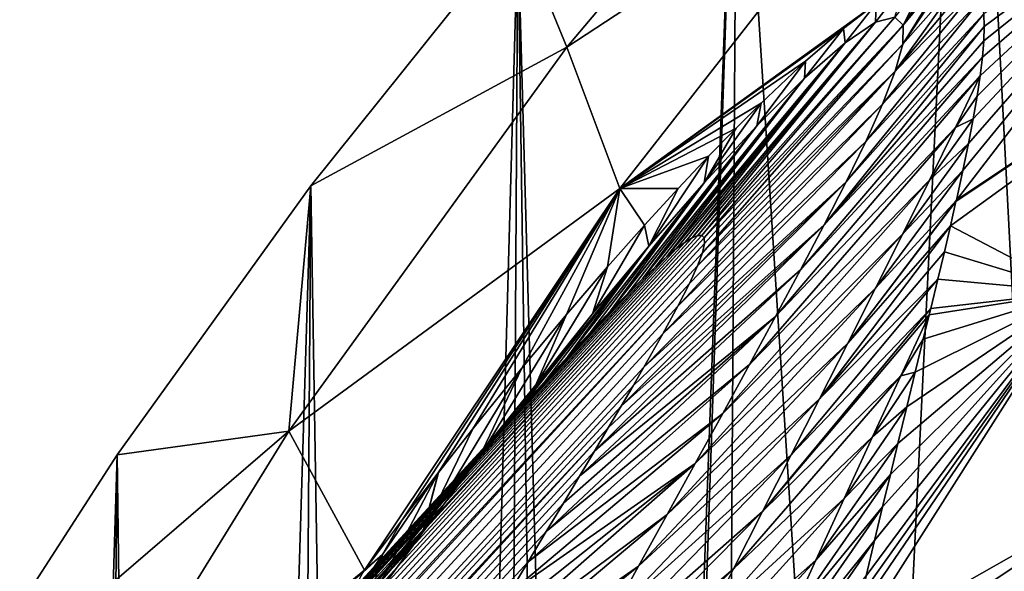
# Model space of a CAD drawing. Header units: metres. Extents: x -81 to 81, y -160 to 24.
# Tile 232 of 256: x -23.55 to -19.28, y 11.28 to 13.67. Entities that reach past the tile are written whole.
import ezdxf

# ---------------------------------------------------------------- set-up
doc = ezdxf.new("R2010")
doc.units = ezdxf.units.M
doc.layers.add('solid_501850_SW0001', color=7, linetype='CONTINUOUS')

msp = doc.modelspace()

# ---------------------------------------------------------------- linework, layer by layer
at = {"layer": 'solid_501850_SW0001'}
for points in [[(-19.059021, 8.817804), (-19.43922, 16.152197), (-18.387093, 17.116571)], [(-19.900675, 6.705462), (-20.441399, 15.134111), (-19.43922, 16.152197)], [(-19.059021, 8.817804), (-19.900675, 6.705462), (-19.43922, 16.152197)], [(-21, 0), (-21.3916, 14.064707), (-20.441399, 15.134111)], [(-19.858137, 15.111714, 5.389931), (-21.3916, 14.064707), (-21.179485, 13.545509, 5.390352)], [(-19.858137, 15.111714, 5.389931), (-21.179485, 13.545509, 5.390352), (-19.727385, 14.498808, 10.827168)], [(-20.876871, 2.27075), (-21, 0), (-20.441399, 15.134111)], [(-20.509108, 4.514022), (-20.876871, 2.27075), (-20.441399, 15.134111)], [(-19.900675, 6.705462), (-20.509108, 4.514022), (-20.441399, 15.134111)], [(-21.179485, 13.545509, 5.390352), (-20.949402, 12.933994, 10.827994), (-19.727385, 14.498808, 10.827168)], [(-19.727385, 14.498808, 10.827168), (-20.949402, 12.933994, 10.827994), (-19.839457, 13.735836, 14.666777)], [(-18.305159, 14.428483, 21.68709), (-19.49197, 12.884151, 21.687206), (-17.878485, 13.960542, 27.106199)], [(-19.463652, 13.011999, 21.248417), (-19.49197, 12.884151, 21.687206), (-18.305159, 14.428483, 21.68709)], [(-19.439316, 13.128731, 20.828686), (-19.463652, 13.011999, 21.248417), (-18.305159, 14.428483, 21.68709)], [(-19.418619, 13.235511, 20.426401), (-19.439316, 13.128731, 20.828686), (-18.305159, 14.428483, 21.68709)], [(-19.401411, 13.334113, 20.035067), (-19.418619, 13.235511, 20.426401), (-18.305159, 14.428483, 21.68709)], [(-19.388205, 13.422741, 19.661825), (-19.401411, 13.334113, 20.035067), (-18.305159, 14.428483, 21.68709)], [(-19.378584, 13.502774, 19.303745), (-19.388205, 13.422741, 19.661825), (-18.305159, 14.428483, 21.68709)], [(-19.372908, 13.573606, 18.962763), (-19.378584, 13.502774, 19.303745), (-18.305159, 14.428483, 21.68709)], [(-19.370867, 13.636125, 18.637386), (-19.372908, 13.573606, 18.962763), (-18.305159, 14.428483, 21.68709)], [(-19.372301, 13.690838, 18.326944), (-19.370867, 13.636125, 18.637386), (-18.305159, 14.428483, 21.68709)], [(-21.969173, -6.610681), (-22.287792, 12.946184), (-21.3916, 14.064707)], [(-21.179485, 13.545509, 5.390352), (-21.3916, 14.064707), (-22.287792, 12.946184)], [(-21.51586, -6.695442), (-21.969173, -6.610681), (-21.3916, 14.064707)], [(-21.085749, -6.862039), (-21.51586, -6.695442), (-21.3916, 14.064707)], [(-21.085749, -6.862039), (-21.3916, 14.064707), (-21, 0)], [(-19.517538, 12.772477, 22.056986), (-18.971907, 12.486429, 27.107832), (-17.878485, 13.960542, 27.106199)], [(-19.493465, 12.87754, 21.709425), (-19.517538, 12.772477, 22.056986), (-17.878485, 13.960542, 27.106199)], [(-19.49197, 12.884151, 21.687206), (-19.493465, 12.87754, 21.709425), (-17.878485, 13.960542, 27.106199)], [(-19.758844, 13.676722, 15.635262), (-19.721945, 13.641044, 16.131084), (-19.610403, 13.867402, 15.602116)], [(-19.756287, 13.441824, 17.085463), (-19.419725, 13.847989, 17.10676), (-19.448374, 13.872392, 16.759804)], [(-19.723936, 13.55884, 16.616108), (-19.756287, 13.441824, 17.085463), (-19.448374, 13.872392, 16.759804)], [(-19.723936, 13.55884, 16.616108), (-19.448374, 13.872392, 16.759804), (-19.505308, 13.888262, 16.253408)], [(-19.723936, 13.55884, 16.616108), (-19.505308, 13.888262, 16.253408), (-19.520676, 13.888118, 16.141735)], [(-19.721945, 13.641044, 16.131084), (-19.723936, 13.55884, 16.616108), (-19.520676, 13.888118, 16.141735)], [(-19.721945, 13.641044, 16.131084), (-19.520676, 13.888118, 16.141735), (-19.563438, 13.881986, 15.86336)], [(-19.721945, 13.641044, 16.131084), (-19.563438, 13.881986, 15.86336), (-19.610403, 13.867402, 15.602116)], [(-19.756287, 13.441824, 17.085463), (-19.39707, 13.810431, 17.482904), (-19.419725, 13.847989, 17.10676)], [(-19.841997, 13.653929, 15.140831), (-19.716461, 13.815943, 15.116507), (-19.839457, 13.735836, 14.666777)], [(-19.841997, 13.653929, 15.140831), (-19.758844, 13.676722, 15.635262), (-19.716461, 13.815943, 15.116507)], [(-19.811523, 13.299323, 17.538792), (-19.381121, 13.758389, 17.889299), (-19.39707, 13.810431, 17.482904)], [(-19.756287, 13.441824, 17.085463), (-19.811523, 13.299323, 17.538792), (-19.39707, 13.810431, 17.482904)], [(-20.949402, 12.933994, 10.827994), (-19.981232, 13.626605, 14.238902), (-19.839457, 13.735836, 14.666777)], [(-19.973808, 13.565224, 14.667241), (-19.839457, 13.735836, 14.666777), (-19.981232, 13.626605, 14.238902)], [(-19.973808, 13.565224, 14.667241), (-19.841997, 13.653929, 15.140831), (-19.839457, 13.735836, 14.666777)], [(-19.883871, 13.138064, 17.977734), (-19.372301, 13.690838, 18.326944), (-19.381121, 13.758389, 17.889299)], [(-19.811523, 13.299323, 17.538792), (-19.883871, 13.138064, 17.977734), (-19.381121, 13.758389, 17.889299)], [(-20.636524, 12.720396, 15.576637), (-19.841997, 13.653929, 15.140831), (-19.973808, 13.565224, 14.667241)], [(-20.636524, 12.720396, 15.576637), (-20.611992, 12.730539, 15.730824), (-19.841997, 13.653929, 15.140831)], [(-20.611992, 12.730539, 15.730824), (-20.594049, 12.731036, 15.899778), (-19.841997, 13.653929, 15.140831)], [(-20.594049, 12.731036, 15.899778), (-19.758844, 13.676722, 15.635262), (-19.841997, 13.653929, 15.140831)], [(-20.594049, 12.731036, 15.899778), (-20.583719, 12.720223, 16.087517), (-19.758844, 13.676722, 15.635262)], [(-20.583719, 12.720223, 16.087517), (-19.721945, 13.641044, 16.131084), (-19.758844, 13.676722, 15.635262)], [(-19.969072, 12.962728, 18.404478), (-19.370867, 13.636125, 18.637386), (-19.372301, 13.690838, 18.326944)], [(-19.883871, 13.138064, 17.977734), (-19.969072, 12.962728, 18.404478), (-19.372301, 13.690838, 18.326944)], [(-20.949402, 12.933994, 10.827994), (-20.145317, 13.484983, 13.820441), (-19.981232, 13.626605, 14.238902)], [(-20.591913, 12.656221, 16.530352), (-19.723936, 13.55884, 16.616108), (-19.721945, 13.641044, 16.131084)], [(-20.582478, 12.695992, 16.2971), (-20.591913, 12.656221, 16.530352), (-19.721945, 13.641044, 16.131084)], [(-20.583719, 12.720223, 16.087517), (-20.582478, 12.695992, 16.2971), (-19.721945, 13.641044, 16.131084)], [(-20.149063, 13.412246, 14.235368), (-19.981232, 13.626605, 14.238902), (-20.145317, 13.484983, 13.820441)], [(-20.149063, 13.412246, 14.235368), (-19.973808, 13.565224, 14.667241), (-19.981232, 13.626605, 14.238902)], [(-20.064026, 12.776554, 18.821131), (-19.372908, 13.573606, 18.962763), (-19.370867, 13.636125, 18.637386)], [(-19.969072, 12.962728, 18.404478), (-20.064026, 12.776554, 18.821131), (-19.370867, 13.636125, 18.637386)], [(-20.746233, 12.639352, 15.173617), (-19.973808, 13.565224, 14.667241), (-20.149063, 13.412246, 14.235368)], [(-20.746233, 12.639352, 15.173617), (-20.703655, 12.674549, 15.300323), (-19.973808, 13.565224, 14.667241)], [(-20.703655, 12.674549, 15.300323), (-20.667131, 12.701581, 15.433965), (-19.973808, 13.565224, 14.667241)], [(-20.667131, 12.701581, 15.433965), (-20.636524, 12.720396, 15.576637), (-19.973808, 13.565224, 14.667241)], [(-20.064026, 12.776554, 18.821131), (-19.378584, 13.502774, 19.303745), (-19.372908, 13.573606, 18.962763)], [(-21.179485, 13.545509, 5.390352), (-22.287792, 12.946184), (-22.383095, 11.883794, 5.390793)], [(-21.179485, 13.545509, 5.390352), (-22.383095, 11.883794, 5.390793), (-20.949402, 12.933994, 10.827994)], [(-20.613533, 12.598941, 16.788397), (-19.756287, 13.441824, 17.085463), (-19.723936, 13.55884, 16.616108)], [(-20.591913, 12.656221, 16.530352), (-20.613533, 12.598941, 16.788397), (-19.723936, 13.55884, 16.616108)], [(-20.949402, 12.933994, 10.827994), (-20.33729, 13.304427, 13.399339), (-20.145317, 13.484983, 13.820441)], [(-20.356714, 13.205396, 13.858847), (-20.145317, 13.484983, 13.820441), (-20.33729, 13.304427, 13.399339)], [(-20.356714, 13.205396, 13.858847), (-20.149063, 13.412246, 14.235368), (-20.145317, 13.484983, 13.820441)], [(-20.166489, 12.581794, 19.229488), (-19.388205, 13.422741, 19.661825), (-19.378584, 13.502774, 19.303745)], [(-20.064026, 12.776554, 18.821131), (-20.166489, 12.581794, 19.229488), (-19.378584, 13.502774, 19.303745)], [(-20.69836, 12.424946, 17.382944), (-19.811523, 13.299323, 17.538792), (-19.756287, 13.441824, 17.085463)], [(-20.648643, 12.522388, 17.072214), (-20.69836, 12.424946, 17.382944), (-19.756287, 13.441824, 17.085463)], [(-20.613533, 12.598941, 16.788397), (-20.648643, 12.522388, 17.072214), (-19.756287, 13.441824, 17.085463)], [(-20.851473, 12.542727, 14.93418), (-20.149063, 13.412246, 14.235368), (-20.356714, 13.205396, 13.858847)], [(-20.851473, 12.542727, 14.93418), (-20.795275, 12.595652, 15.052075), (-20.149063, 13.412246, 14.235368)], [(-20.795275, 12.595652, 15.052075), (-20.746233, 12.639352, 15.173617), (-20.149063, 13.412246, 14.235368)], [(-20.274794, 12.380054, 19.631008), (-19.496124, 13.198853, 20.083363), (-19.388205, 13.422741, 19.661825)], [(-20.166489, 12.581794, 19.229488), (-20.274794, 12.380054, 19.631008), (-19.388205, 13.422741, 19.661825)], [(-19.496124, 13.198853, 20.083363), (-19.401411, 13.334113, 20.035067), (-19.388205, 13.422741, 19.661825)], [(-19.496124, 13.198853, 20.083363), (-19.418619, 13.235511, 20.426401), (-19.401411, 13.334113, 20.035067)], [(-20.949402, 12.933994, 10.827994), (-20.446484, 13.196027, 13.183517), (-20.33729, 13.304427, 13.399339)], [(-20.763643, 12.305084, 17.72192), (-19.883871, 13.138064, 17.977734), (-19.811523, 13.299323, 17.538792)], [(-20.69836, 12.424946, 17.382944), (-20.763643, 12.305084, 17.72192), (-19.811523, 13.299323, 17.538792)], [(-20.584763, 12.958589, 13.540308), (-20.33729, 13.304427, 13.399339), (-20.446484, 13.196027, 13.183517)], [(-20.584763, 12.958589, 13.540308), (-20.356714, 13.205396, 13.858847), (-20.33729, 13.304427, 13.399339)], [(-19.608395, 12.970451, 20.494846), (-19.439316, 13.128731, 20.828686), (-19.418619, 13.235511, 20.426401)], [(-19.496124, 13.198853, 20.083363), (-19.608395, 12.970451, 20.494846), (-19.418619, 13.235511, 20.426401)], [(-20.98983, 12.403987, 14.704097), (-20.356714, 13.205396, 13.858847), (-20.584763, 12.958589, 13.540308)], [(-20.98983, 12.403987, 14.704097), (-20.915829, 12.479428, 14.818599), (-20.356714, 13.205396, 13.858847)], [(-20.949402, 12.933994, 10.827994), (-20.565556, 13.073903, 12.962615), (-20.446484, 13.196027, 13.183517)], [(-20.915829, 12.479428, 14.818599), (-20.851473, 12.542727, 14.93418), (-20.356714, 13.205396, 13.858847)], [(-20.584763, 12.958589, 13.540308), (-20.446484, 13.196027, 13.183517), (-20.565556, 13.073903, 12.962615)], [(-20.387651, 12.172525, 20.026875), (-19.608395, 12.970451, 20.494846), (-19.496124, 13.198853, 20.083363)], [(-20.274794, 12.380054, 19.631008), (-20.387651, 12.172525, 20.026875), (-19.496124, 13.198853, 20.083363)], [(-20.845259, 12.161374, 18.090626), (-19.969072, 12.962728, 18.404478), (-19.883871, 13.138064, 17.977734)], [(-20.763643, 12.305084, 17.72192), (-20.845259, 12.161374, 18.090626), (-19.883871, 13.138064, 17.977734)], [(-19.724045, 12.738278, 20.898106), (-19.463652, 13.011999, 21.248417), (-19.439316, 13.128731, 20.828686)], [(-19.608395, 12.970451, 20.494846), (-19.724045, 12.738278, 20.898106), (-19.439316, 13.128731, 20.828686)], [(-20.949402, 12.933994, 10.827994), (-20.697197, 12.934466, 12.733438), (-20.565556, 13.073903, 12.962615)], [(-20.82386, 12.684175, 13.274327), (-20.565556, 13.073903, 12.962615), (-20.697197, 12.934466, 12.733438)], [(-20.82386, 12.684175, 13.274327), (-20.584763, 12.958589, 13.540308), (-20.565556, 13.073903, 12.962615)], [(-19.842325, 12.502864, 21.294544), (-19.49197, 12.884151, 21.687206), (-19.463652, 13.011999, 21.248417)], [(-19.724045, 12.738278, 20.898106), (-19.842325, 12.502864, 21.294544), (-19.463652, 13.011999, 21.248417)], [(-20.504122, 11.960064, 20.417999), (-19.724045, 12.738278, 20.898106), (-19.608395, 12.970451, 20.494846)], [(-20.387651, 12.172525, 20.026875), (-20.504122, 11.960064, 20.417999), (-19.608395, 12.970451, 20.494846)], [(-22.88414, -6.695442), (-23.127659, 11.780947), (-22.287792, 12.946184)], [(-22.383095, 11.883794, 5.390793), (-22.287792, 12.946184), (-23.127659, 11.780947)], [(-22.430826, -6.610681), (-22.88414, -6.695442), (-22.287792, 12.946184)], [(-21.969173, -6.610681), (-22.430826, -6.610681), (-22.287792, 12.946184)], [(-22.383095, 11.883794, 5.390793), (-22.056297, 11.281614, 10.82921), (-20.949402, 12.933994, 10.827994)], [(-20.949402, 12.933994, 10.827994), (-22.056297, 11.281614, 10.82921), (-21.89179, 11.50071, 11.03436)], [(-20.949402, 12.933994, 10.827994), (-21.89179, 11.50071, 11.03436), (-21.736399, 11.70295, 11.231983)], [(-20.949402, 12.933994, 10.827994), (-21.736399, 11.70295, 11.231983), (-21.734884, 11.704898, 11.233932)], [(-20.949402, 12.933994, 10.827994), (-21.734884, 11.704898, 11.233932), (-21.586081, 11.894183, 11.427776)], [(-20.949402, 12.933994, 10.827994), (-21.586081, 11.894183, 11.427776), (-21.374159, 12.156565, 11.712455)], [(-20.949402, 12.933994, 10.827994), (-21.374159, 12.156565, 11.712455), (-21.180155, 12.389094, 11.984982)], [(-20.949402, 12.933994, 10.827994), (-21.180155, 12.389094, 11.984982), (-21.002977, 12.594972, 12.245776)], [(-21.175035, 12.206327, 14.474312), (-20.584763, 12.958589, 13.540308), (-20.82386, 12.684175, 13.274327)], [(-21.175035, 12.206327, 14.474312), (-21.075413, 12.314002, 14.589625), (-20.584763, 12.958589, 13.540308)], [(-21.075413, 12.314002, 14.589625), (-20.98983, 12.403987, 14.704097), (-20.584763, 12.958589, 13.540308)], [(-20.949402, 12.933994, 10.827994), (-21.002977, 12.594972, 12.245776), (-20.842319, 12.775938, 12.495185)], [(-20.949402, 12.933994, 10.827994), (-20.842319, 12.775938, 12.495185), (-20.697197, 12.934466, 12.733438)], [(-20.943863, 11.99239, 18.490707), (-20.064026, 12.776554, 18.821131), (-19.969072, 12.962728, 18.404478)], [(-20.892412, 12.080109, 18.286692), (-20.943863, 11.99239, 18.490707), (-19.969072, 12.962728, 18.404478)], [(-20.845259, 12.161374, 18.090626), (-20.892412, 12.080109, 18.286692), (-19.969072, 12.962728, 18.404478)], [(-20.82386, 12.684175, 13.274327), (-20.697197, 12.934466, 12.733438), (-20.842319, 12.775938, 12.495185)], [(-19.962673, 12.264589, 21.68524), (-19.493465, 12.87754, 21.709425), (-19.49197, 12.884151, 21.687206)], [(-19.842325, 12.502864, 21.294544), (-19.962673, 12.264589, 21.68524), (-19.49197, 12.884151, 21.687206)], [(-19.962673, 12.264589, 21.68524), (-19.517538, 12.772477, 22.056986), (-19.493465, 12.87754, 21.709425)], [(-21.068008, 12.391019, 13.052325), (-20.842319, 12.775938, 12.495185), (-21.002977, 12.594972, 12.245776)], [(-21.068008, 12.391019, 13.052325), (-20.82386, 12.684175, 13.274327), (-20.842319, 12.775938, 12.495185)], [(-21.06003, 11.79665, 18.923996), (-20.166489, 12.581794, 19.229488), (-20.064026, 12.776554, 18.821131)], [(-20.999697, 11.897992, 18.703016), (-21.06003, 11.79665, 18.923996), (-20.064026, 12.776554, 18.821131)], [(-20.943863, 11.99239, 18.490707), (-20.999697, 11.897992, 18.703016), (-20.064026, 12.776554, 18.821131)], [(-20.084616, 12.023756, 22.071077), (-19.543741, 12.660699, 22.415861), (-19.517538, 12.772477, 22.056986)], [(-19.962673, 12.264589, 21.68524), (-20.084616, 12.023756, 22.071077), (-19.517538, 12.772477, 22.056986)], [(-19.517538, 12.772477, 22.056986), (-19.543741, 12.660699, 22.415861), (-18.971907, 12.486429, 27.107832)], [(-42.221546, -10.676816, 37.643387), (-20.636524, 12.720396, 15.576637), (-20.667131, 12.701581, 15.433965)], [(-41.855652, -10.402453, 38.295551), (-20.636524, 12.720396, 15.576637), (-42.221546, -10.676816, 37.643387)], [(-41.855652, -10.402453, 38.295551), (-20.583719, 12.720223, 16.087517), (-20.594049, 12.731036, 15.899778)], [(-41.855652, -10.402453, 38.295551), (-20.594049, 12.731036, 15.899778), (-20.611992, 12.730539, 15.730824)], [(-41.855652, -10.402453, 38.295551), (-20.611992, 12.730539, 15.730824), (-20.636524, 12.720396, 15.576637)], [(-41.855652, -10.402453, 38.295551), (-20.582478, 12.695992, 16.2971), (-20.583719, 12.720223, 16.087517)], [(-20.623417, 11.74335, 20.805136), (-19.842325, 12.502864, 21.294544), (-19.724045, 12.738278, 20.898106)], [(-20.504122, 11.960064, 20.417999), (-20.623417, 11.74335, 20.805136), (-19.724045, 12.738278, 20.898106)], [(-42.221546, -10.676816, 37.643387), (-20.667131, 12.701581, 15.433965), (-20.703655, 12.674549, 15.300323)], [(-42.221546, -10.676816, 37.643387), (-20.703655, 12.674549, 15.300323), (-20.746233, 12.639352, 15.173617)], [(-41.855652, -10.402453, 38.295551), (-20.591913, 12.656221, 16.530352), (-20.582478, 12.695992, 16.2971)], [(-21.425621, 11.9249, 14.241396), (-20.82386, 12.684175, 13.274327), (-21.068008, 12.391019, 13.052325)], [(-21.425621, 11.9249, 14.241396), (-21.291128, 12.077623, 14.357997), (-20.82386, 12.684175, 13.274327)], [(-21.291128, 12.077623, 14.357997), (-21.175035, 12.206327, 14.474312), (-20.82386, 12.684175, 13.274327)], [(-42.221546, -10.676816, 37.643387), (-20.746233, 12.639352, 15.173617), (-20.795275, 12.595652, 15.052075)], [(-41.855652, -10.402453, 38.295551), (-20.613533, 12.598941, 16.788397), (-20.591913, 12.656221, 16.530352)], [(-20.084616, 12.023756, 22.071077), (-19.572283, 12.541475, 22.78702), (-19.543741, 12.660699, 22.415861)], [(-19.543741, 12.660699, 22.415861), (-19.572283, 12.541475, 22.78702), (-18.971907, 12.486429, 27.107832)], [(-42.221546, -10.676816, 37.643387), (-20.795275, 12.595652, 15.052075), (-20.851473, 12.542727, 14.93418)], [(-41.855652, -10.402453, 38.295551), (-20.648643, 12.522388, 17.072214), (-20.613533, 12.598941, 16.788397)], [(-21.313742, 12.084851, 12.865831), (-21.002977, 12.594972, 12.245776), (-21.180155, 12.389094, 11.984982)], [(-21.313742, 12.084851, 12.865831), (-21.068008, 12.391019, 13.052325), (-21.002977, 12.594972, 12.245776)], [(-42.221546, -10.676816, 37.643387), (-20.851473, 12.542727, 14.93418), (-20.915829, 12.479428, 14.818599)], [(-21.124832, 11.688314, 19.15358), (-20.274794, 12.380054, 19.631008), (-20.166489, 12.581794, 19.229488)], [(-21.06003, 11.79665, 18.923996), (-21.124832, 11.688314, 19.15358), (-20.166489, 12.581794, 19.229488)], [(-20.207798, 11.780583, 22.452723), (-19.602856, 12.415075, 23.170069), (-19.572283, 12.541475, 22.78702)], [(-20.084616, 12.023756, 22.071077), (-20.207798, 11.780583, 22.452723), (-19.572283, 12.541475, 22.78702)], [(-19.572283, 12.541475, 22.78702), (-19.602856, 12.415075, 23.170069), (-18.971907, 12.486429, 27.107832)], [(-41.459061, -10.167521, 38.945099), (-20.648643, 12.522388, 17.072214), (-41.855652, -10.402453, 38.295551)], [(-41.459061, -10.167521, 38.945099), (-20.69836, 12.424946, 17.382944), (-20.648643, 12.522388, 17.072214)], [(-20.744955, 11.522882, 21.188854), (-19.962673, 12.264589, 21.68524), (-19.842325, 12.502864, 21.294544)], [(-20.623417, 11.74335, 20.805136), (-20.744955, 11.522882, 21.188854), (-19.842325, 12.502864, 21.294544)], [(-42.221546, -10.676816, 37.643387), (-20.915829, 12.479428, 14.818599), (-20.98983, 12.403987, 14.704097)], [(-18.971907, 12.486429, 27.107832), (-19.953304, 10.944726, 27.089069), (-18.692902, 11.659456, 32.517193)], [(-19.918676, 11.097161, 26.717052), (-19.953304, 10.944726, 27.089069), (-18.971907, 12.486429, 27.107832)], [(-19.89904, 11.18272, 26.505175), (-19.918676, 11.097161, 26.717052), (-18.971907, 12.486429, 27.107832)], [(-19.881931, 11.256723, 26.320169), (-19.89904, 11.18272, 26.505175), (-18.971907, 12.486429, 27.107832)], [(-19.846186, 11.409553, 25.933193), (-19.881931, 11.256723, 26.320169), (-18.971907, 12.486429, 27.107832)], [(-19.811253, 11.556405, 25.555418), (-19.846186, 11.409553, 25.933193), (-18.971907, 12.486429, 27.107832)], [(-19.777649, 11.69649, 25.187733), (-19.811253, 11.556405, 25.555418), (-18.971907, 12.486429, 27.107832)], [(-19.745451, 11.830021, 24.829866), (-19.777649, 11.69649, 25.187733), (-18.971907, 12.486429, 27.107832)], [(-19.706917, 11.988762, 24.395138), (-19.745451, 11.830021, 24.829866), (-18.971907, 12.486429, 27.107832)], [(-19.670025, 12.139461, 23.973223), (-19.706917, 11.988762, 24.395138), (-18.971907, 12.486429, 27.107832)], [(-19.635345, 12.281391, 23.565075), (-19.670025, 12.139461, 23.973223), (-18.971907, 12.486429, 27.107832)], [(-19.609558, 12.387446, 23.25256), (-19.635345, 12.281391, 23.565075), (-18.971907, 12.486429, 27.107832)], [(-19.602856, 12.415075, 23.170069), (-19.609558, 12.387446, 23.25256), (-18.971907, 12.486429, 27.107832)], [(-41.459061, -10.167521, 38.945099), (-20.763643, 12.305084, 17.72192), (-20.69836, 12.424946, 17.382944)], [(-20.331886, 11.53526, 22.830761), (-19.609558, 12.387446, 23.25256), (-19.602856, 12.415075, 23.170069)], [(-20.207798, 11.780583, 22.452723), (-20.331886, 11.53526, 22.830761), (-19.602856, 12.415075, 23.170069)], [(-42.555279, -10.989511, 36.991222), (-20.98983, 12.403987, 14.704097), (-21.075413, 12.314002, 14.589625)], [(-42.221546, -10.676816, 37.643387), (-20.98983, 12.403987, 14.704097), (-42.555279, -10.989511, 36.991222)], [(-21.579714, 11.745834, 14.125912), (-21.068008, 12.391019, 13.052325), (-21.313742, 12.084851, 12.865831)], [(-21.579714, 11.745834, 14.125912), (-21.425621, 11.9249, 14.241396), (-21.068008, 12.391019, 13.052325)], [(-21.559135, 11.769248, 12.707715), (-21.180155, 12.389094, 11.984982), (-21.374159, 12.156565, 11.712455)], [(-21.559135, 11.769248, 12.707715), (-21.313742, 12.084851, 12.865831), (-21.180155, 12.389094, 11.984982)], [(-21.26832, 11.449414, 19.640547), (-20.387651, 12.172525, 20.026875), (-20.274794, 12.380054, 19.631008)], [(-21.194281, 11.57257, 19.392509), (-21.26832, 11.449414, 19.640547), (-20.274794, 12.380054, 19.631008)], [(-21.124832, 11.688314, 19.15358), (-21.194281, 11.57257, 19.392509), (-20.274794, 12.380054, 19.631008)], [(-20.331886, 11.53526, 22.830761), (-19.731913, 12.123718, 23.63341), (-19.609558, 12.387446, 23.25256)], [(-19.731913, 12.123718, 23.63341), (-19.635345, 12.281391, 23.565075), (-19.609558, 12.387446, 23.25256)], [(-42.555279, -10.989511, 36.991222), (-21.075413, 12.314002, 14.589625), (-21.175035, 12.206327, 14.474312)], [(-41.459061, -10.167521, 38.945099), (-20.845259, 12.161374, 18.090626), (-20.763643, 12.305084, 17.72192)], [(-20.868223, 11.299076, 21.569639), (-20.084616, 12.023756, 22.071077), (-19.962673, 12.264589, 21.68524)], [(-20.744955, 11.522882, 21.188854), (-20.868223, 11.299076, 21.569639), (-19.962673, 12.264589, 21.68524)], [(-19.731913, 12.123718, 23.63341), (-19.670025, 12.139461, 23.973223), (-19.635345, 12.281391, 23.565075)], [(-42.555279, -10.989511, 36.991222), (-21.175035, 12.206327, 14.474312), (-21.291128, 12.077623, 14.357997)], [(-41.459061, -10.167521, 38.945099), (-20.892412, 12.080109, 18.286692), (-20.845259, 12.161374, 18.090626)], [(-21.347097, 11.318421, 19.898466), (-20.504122, 11.960064, 20.417999), (-20.387651, 12.172525, 20.026875)], [(-21.26832, 11.449414, 19.640547), (-21.347097, 11.318421, 19.898466), (-20.387651, 12.172525, 20.026875)], [(-21.803114, 11.446447, 12.572376), (-21.374159, 12.156565, 11.712455), (-21.586081, 11.894183, 11.427776)], [(-21.803114, 11.446447, 12.572376), (-21.559135, 11.769248, 12.707715), (-21.374159, 12.156565, 11.712455)], [(-20.456644, 11.287922, 23.205618), (-19.854687, 11.858842, 24.00909), (-19.731913, 12.123718, 23.63341)], [(-20.331886, 11.53526, 22.830761), (-20.456644, 11.287922, 23.205618), (-19.731913, 12.123718, 23.63341)], [(-19.854687, 11.858842, 24.00909), (-19.706917, 11.988762, 24.395138), (-19.670025, 12.139461, 23.973223)], [(-19.731913, 12.123718, 23.63341), (-19.854687, 11.858842, 24.00909), (-19.670025, 12.139461, 23.973223)], [(-42.555279, -10.989511, 36.991222), (-21.291128, 12.077623, 14.357997), (-21.425621, 11.9249, 14.241396)], [(-41.459061, -10.167521, 38.945099), (-20.943863, 11.99239, 18.490707), (-20.892412, 12.080109, 18.286692)], [(-21.950911, 11.299352, 13.903141), (-21.313742, 12.084851, 12.865831), (-21.559135, 11.769248, 12.707715)], [(-21.950911, 11.299352, 13.903141), (-21.754465, 11.538129, 14.012817), (-21.313742, 12.084851, 12.865831)], [(-21.754465, 11.538129, 14.012817), (-21.579714, 11.745834, 14.125912), (-21.313742, 12.084851, 12.865831)], [(-41.459061, -10.167521, 38.945099), (-20.999697, 11.897992, 18.703016), (-20.943863, 11.99239, 18.490707)], [(-20.99284, 11.072241, 21.947853), (-20.207798, 11.780583, 22.452723), (-20.084616, 12.023756, 22.071077)], [(-20.868223, 11.299076, 21.569639), (-20.99284, 11.072241, 21.947853), (-20.084616, 12.023756, 22.071077)], [(-19.97773, 11.592536, 24.38131), (-19.745451, 11.830021, 24.829866), (-19.706917, 11.988762, 24.395138)], [(-19.854687, 11.858842, 24.00909), (-19.97773, 11.592536, 24.38131), (-19.706917, 11.988762, 24.395138)], [(-21.43062, 11.179459, 20.166283), (-20.623417, 11.74335, 20.805136), (-20.504122, 11.960064, 20.417999)], [(-21.347097, 11.318421, 19.898466), (-21.43062, 11.179459, 20.166283), (-20.504122, 11.960064, 20.417999)], [(-42.555279, -10.989511, 36.991222), (-21.425621, 11.9249, 14.241396), (-21.579714, 11.745834, 14.125912)], [(-41.03331, -9.972927, 39.589516), (-20.999697, 11.897992, 18.703016), (-41.459061, -10.167521, 38.945099)], [(-41.03331, -9.972927, 39.589516), (-21.06003, 11.79665, 18.923996), (-20.999697, 11.897992, 18.703016)], [(-22.383095, 11.883794, 5.390793), (-23.127659, 11.780947), (-23.906742, 10.574759)], [(-22.383095, 11.883794, 5.390793), (-23.906742, 10.574759), (-23.462172, 10.135913, 5.391252)], [(-22.383095, 11.883794, 5.390793), (-23.462172, 10.135913, 5.391252), (-22.056297, 11.281614, 10.82921)], [(-21.803114, 11.446447, 12.572376), (-21.586081, 11.894183, 11.427776), (-21.734884, 11.704898, 11.233932)], [(-20.581837, 11.038689, 23.577675), (-19.97773, 11.592536, 24.38131), (-19.854687, 11.858842, 24.00909)], [(-20.456644, 11.287922, 23.205618), (-20.581837, 11.038689, 23.577675), (-19.854687, 11.858842, 24.00909)], [(-20.100897, 11.324841, 24.750416), (-19.777649, 11.69649, 25.187733), (-19.745451, 11.830021, 24.829866)], [(-19.97773, 11.592536, 24.38131), (-20.100897, 11.324841, 24.750416), (-19.745451, 11.830021, 24.829866)], [(-41.03331, -9.972927, 39.589516), (-21.124832, 11.688314, 19.15358), (-21.06003, 11.79665, 18.923996)], [(-23.706774, -7.105107), (-23.906742, 10.574759), (-23.127659, 11.780947)], [(-23.314253, -6.862039), (-23.706774, -7.105107), (-23.127659, 11.780947)], [(-22.88414, -6.695442), (-23.314253, -6.862039), (-23.127659, 11.780947)], [(-21.118454, 10.842649, 22.323816), (-20.331886, 11.53526, 22.830761), (-20.207798, 11.780583, 22.452723)], [(-20.99284, 11.072241, 21.947853), (-21.118454, 10.842649, 22.323816), (-20.207798, 11.780583, 22.452723)], [(-42.855511, -11.339282, 36.341675), (-21.579714, 11.745834, 14.125912), (-21.754465, 11.538129, 14.012817)], [(-42.555279, -10.989511, 36.991222), (-21.579714, 11.745834, 14.125912), (-42.855511, -11.339282, 36.341675)], [(-22.169947, 11.027022, 13.79769), (-21.559135, 11.769248, 12.707715), (-21.803114, 11.446447, 12.572376)], [(-22.169947, 11.027022, 13.79769), (-21.950911, 11.299352, 13.903141), (-21.559135, 11.769248, 12.707715)], [(-21.612169, 10.876388, 20.733391), (-20.744955, 11.522882, 21.188854), (-20.623417, 11.74335, 20.805136)], [(-21.51894, 11.032251, 20.444374), (-21.612169, 10.876388, 20.733391), (-20.623417, 11.74335, 20.805136)], [(-21.43062, 11.179459, 20.166283), (-21.51894, 11.032251, 20.444374), (-20.623417, 11.74335, 20.805136)], [(-41.03331, -9.972927, 39.589516), (-21.194281, 11.57257, 19.392509), (-21.124832, 11.688314, 19.15358)], [(-22.045067, 11.117887, 12.455538), (-21.803114, 11.446447, 12.572376), (-21.736399, 11.70295, 11.231983)], [(-21.977444, 11.350297, 11.110208), (-22.045067, 11.117887, 12.455538), (-21.736399, 11.70295, 11.231983)], [(-21.977444, 11.350297, 11.110208), (-21.736399, 11.70295, 11.231983), (-21.89179, 11.50071, 11.03436)], [(-21.803114, 11.446447, 12.572376), (-21.734884, 11.704898, 11.233932), (-21.736399, 11.70295, 11.231983)], [(-20.224031, 11.055795, 25.116741), (-19.811253, 11.556405, 25.555418), (-19.777649, 11.69649, 25.187733)], [(-20.100897, 11.324841, 24.750416), (-20.224031, 11.055795, 25.116741), (-19.777649, 11.69649, 25.187733)], [(-20.083467, 10.346275, 28.493698), (-19.623571, 10.073531, 32.519028), (-18.692902, 11.659456, 32.517193)], [(-20.050308, 10.503564, 28.131838), (-20.083467, 10.346275, 28.493698), (-18.692902, 11.659456, 32.517193)], [(-20.017637, 10.655339, 27.777554), (-20.050308, 10.503564, 28.131838), (-18.692902, 11.659456, 32.517193)], [(-19.985237, 10.802456, 27.429905), (-20.017637, 10.655339, 27.777554), (-18.692902, 11.659456, 32.517193)], [(-19.953304, 10.944726, 27.089069), (-19.985237, 10.802456, 27.429905), (-18.692902, 11.659456, 32.517193)], [(-18.692902, 11.659456, 32.517193), (-19.623571, 10.073531, 32.519028), (-18.723032, 10.191709, 37.91468)], [(-41.03331, -9.972927, 39.589516), (-21.26832, 11.449414, 19.640547), (-21.194281, 11.57257, 19.392509)], [(-20.707275, 10.787656, 23.947233), (-20.100897, 11.324841, 24.750416), (-19.97773, 11.592536, 24.38131)], [(-20.581837, 11.038689, 23.577675), (-20.707275, 10.787656, 23.947233), (-19.97773, 11.592536, 24.38131)], [(-42.855511, -11.339282, 36.341675), (-21.754465, 11.538129, 14.012817), (-21.950911, 11.299352, 13.903141)], [(-21.710262, 10.7118, 21.033142), (-20.868223, 11.299076, 21.569639), (-20.744955, 11.522882, 21.188854)], [(-21.612169, 10.876388, 20.733391), (-21.710262, 10.7118, 21.033142), (-20.744955, 11.522882, 21.188854)], [(-21.244797, 10.6105, 22.697767), (-20.456644, 11.287922, 23.205618), (-20.331886, 11.53526, 22.830761)], [(-21.118454, 10.842649, 22.323816), (-21.244797, 10.6105, 22.697767), (-20.331886, 11.53526, 22.830761)], [(-20.347013, 10.785423, 25.480547), (-19.846186, 11.409553, 25.933193), (-19.811253, 11.556405, 25.555418)], [(-20.224031, 11.055795, 25.116741), (-20.347013, 10.785423, 25.480547), (-19.811253, 11.556405, 25.555418)], [(-21.977444, 11.350297, 11.110208), (-21.89179, 11.50071, 11.03436), (-22.056297, 11.281614, 10.82921)], [(-41.03331, -9.972927, 39.589516), (-21.347097, 11.318421, 19.898466), (-21.26832, 11.449414, 19.640547)], [(-22.288219, 10.877426, 13.746756), (-21.803114, 11.446447, 12.572376), (-22.045067, 11.117887, 12.455538)], [(-22.288219, 10.877426, 13.746756), (-22.169947, 11.027022, 13.79769), (-21.803114, 11.446447, 12.572376)], [(-20.469738, 10.513746, 25.84203), (-19.881931, 11.256723, 26.320169), (-19.846186, 11.409553, 25.933193)], [(-20.347013, 10.785423, 25.480547), (-20.469738, 10.513746, 25.84203), (-19.846186, 11.409553, 25.933193)], [(-21.977444, 11.350297, 11.110208), (-22.284618, 10.784532, 12.353927), (-22.045067, 11.117887, 12.455538)], [(-21.977444, 11.350297, 11.110208), (-22.213091, 10.996424, 11.003416), (-22.284618, 10.784532, 12.353927)], [(-21.977444, 11.350297, 11.110208), (-22.063284, 11.272197, 10.820579), (-22.213091, 10.996424, 11.003416)], [(-21.977444, 11.350297, 11.110208), (-22.056297, 11.281614, 10.82921), (-22.063284, 11.272197, 10.820579)], [(-41.03331, -9.972927, 39.589516), (-21.43062, 11.179459, 20.166283), (-21.347097, 11.318421, 19.898466)], [(-20.832804, 10.534895, 24.314531), (-20.224031, 11.055795, 25.116741), (-20.100897, 11.324841, 24.750416)], [(-20.707275, 10.787656, 23.947233), (-20.832804, 10.534895, 24.314531), (-20.100897, 11.324841, 24.750416)], [(-42.855511, -11.339282, 36.341675), (-21.950911, 11.299352, 13.903141), (-22.169947, 11.027022, 13.79769)], [(-23.462172, 10.135913, 5.391252), (-22.063284, 11.272197, 10.820579), (-22.056297, 11.281614, 10.82921)], [(-21.813389, 10.537852, 21.344761), (-20.99284, 11.072241, 21.947853), (-20.868223, 11.299076, 21.569639)], [(-21.710262, 10.7118, 21.033142), (-21.813389, 10.537852, 21.344761), (-20.868223, 11.299076, 21.569639)], [(-21.371624, 10.375972, 23.069914), (-20.581837, 11.038689, 23.577675), (-20.456644, 11.287922, 23.205618)], [(-21.244797, 10.6105, 22.697767), (-21.371624, 10.375972, 23.069914), (-20.456644, 11.287922, 23.205618)]]:
    msp.add_3dface(points, dxfattribs=at)

doc.saveas('drawing.dxf')
